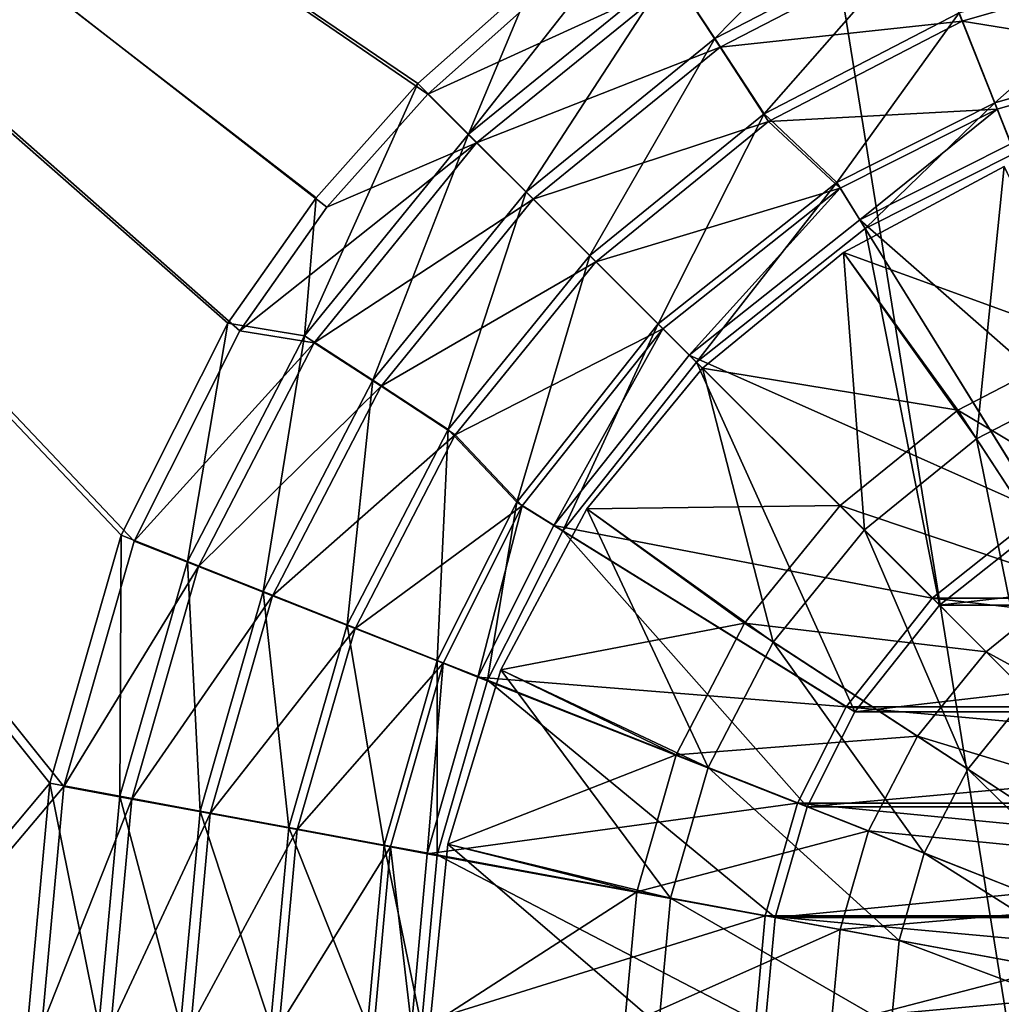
# Model space of a CAD drawing. Header units: metres. Extents: x -1004 to 0, y -808 to 0.
# Tile 34 of 160: x -646 to -541, y -442 to -336. Entities that reach past the tile are written whole.
import ezdxf

# ---------------------------------------------------------------- set-up
doc = ezdxf.new("R2010")
doc.units = ezdxf.units.M

msp = doc.modelspace()

# ---------------------------------------------------------------- linework, layer by layer
at = {"layer": 'None012310'}
for points in [[(-820.791748, -631.100647, 2169.999756), (-641.382935, -418.302765, 2169.999756), (-820.791748, -194.333847, 2169.999756)], [(-641.382935, -418.302765, 2169.999756), (-633.809753, -391.913391, 2169.999756), (-820.791748, -194.333847, 2169.999756)], [(-820.791748, -194.333847, 2169.999756), (-633.809753, -391.913391, 2169.999756), (-622.44812, -369.314484, 2169.999756)], [(-622.44812, -369.314484, 2169.999756), (-613.085571, -355.994965, 2169.999756), (-820.791748, -194.333847, 2169.999756)], [(-613.085571, -355.994965, 2169.999756), (-602.257202, -343.837189, 2169.999756), (-820.791748, -194.333847, 2169.999756)], [(-820.791748, -194.333847, 2169.999756), (-602.257202, -343.837189, 2169.999756), (-590.094788, -332.992767, 2169.999756)], [(-623.733704, -368.474457, 2167.143799), (-635.212952, -391.287018, 2167.143799), (-820.791748, -195.279739, 2167.143799)], [(-635.212952, -391.287018, 2167.143799), (-642.878784, -417.94873, 2167.143799), (-820.791748, -195.279739, 2167.143799)], [(-820.791748, -195.279739, 2167.143799), (-642.878784, -417.94873, 2167.143799), (-820.791748, -630.385498, 2167.143799)], [(-820.791748, -195.279739, 2167.143799), (-591.024231, -331.770416, 2167.143799), (-603.312988, -342.721741, 2167.143799)], [(-603.312988, -342.721741, 2167.143799), (-614.264343, -355.010529, 2167.143799), (-820.791748, -195.279739, 2167.143799)], [(-614.264343, -355.010529, 2167.143799), (-623.733704, -368.474457, 2167.143799), (-820.791748, -195.279739, 2167.143799)], [(-571.412842, -337.872803, 2150.335205), (-576.209534, -330.535919, 2158.308838), (-551.925049, -317.955048, 2158.308838)], [(-548.698425, -326.105316, 2150.335205), (-571.412842, -337.872803, 2150.335205), (-551.925049, -317.955048, 2158.308838)], [(-576.209534, -330.535919, 2158.308838), (-597.888428, -348.146301, 2158.308838), (-577.560303, -322.301056, 2167.143799)], [(-597.888428, -348.146301, 2158.308838), (-591.024231, -331.770416, 2167.143799), (-577.560303, -322.301056, 2167.143799)], [(-575.527283, -331.631378, 2161.194092), (-570.832458, -338.809113, 2153.198975), (-548.30835, -327.135315, 2153.198975)], [(-566.11084, -345.982605, 2143.397217), (-571.412842, -337.872803, 2150.335205), (-548.698425, -326.105316, 2150.335205)], [(-548.30835, -327.135315, 2153.198975), (-570.832458, -338.809113, 2153.198975), (-544.803223, -335.985565, 2146.241211)], [(-545.131897, -335.114227, 2143.397217), (-566.11084, -345.982605, 2143.397217), (-548.698425, -326.105316, 2150.335205)], [(-548.30835, -327.135315, 2153.198975), (-544.803223, -335.985565, 2146.241211), (-523.168457, -329.762878, 2146.241211)], [(-541.301453, -344.787262, 2137.627197), (-545.131897, -335.114227, 2143.397217), (-523.331177, -328.846008, 2143.397217)], [(-521.43866, -339.076294, 2137.627197), (-541.301453, -344.787262, 2137.627197), (-523.331177, -328.846008, 2143.397217)], [(-523.168457, -329.762878, 2146.241211), (-544.803223, -335.985565, 2146.241211), (-521.313354, -339.787689, 2140.483154)], [(-591.690125, -354.344604, 2150.335205), (-597.888428, -348.146301, 2158.308838), (-576.209534, -330.535919, 2158.308838)], [(-571.412842, -337.872803, 2150.335205), (-591.690125, -354.344604, 2150.335205), (-576.209534, -330.535919, 2158.308838)], [(-603.312988, -342.721741, 2167.143799), (-591.024231, -331.770416, 2167.143799), (-597.888428, -348.146301, 2158.308838)], [(-590.094788, -332.992767, 2169.999756), (-602.257202, -343.837189, 2169.999756), (-575.527283, -331.631378, 2161.194092)], [(-575.527283, -331.631378, 2161.194092), (-602.257202, -343.837189, 2169.999756), (-597.004395, -349.086884, 2161.194092)], [(-570.832458, -338.809113, 2153.198975), (-575.527283, -331.631378, 2161.194092), (-597.004395, -349.086884, 2161.194092)], [(-558.303406, -353.343445, 2137.627197), (-566.11084, -345.982605, 2143.397217), (-545.131897, -335.114227, 2143.397217)], [(-541.301453, -344.787262, 2137.627197), (-558.303406, -353.343445, 2137.627197), (-545.131897, -335.114227, 2143.397217)], [(-570.832458, -338.809113, 2153.198975), (-565.621826, -346.775421, 2146.241211), (-544.803223, -335.985565, 2146.241211)], [(-544.803223, -335.985565, 2146.241211), (-565.621826, -346.775421, 2146.241211), (-541.048401, -345.463959, 2140.483154)], [(-544.803223, -335.985565, 2146.241211), (-541.048401, -345.463959, 2140.483154), (-521.313354, -339.787689, 2140.483154)], [(-584.838867, -361.195892, 2143.397217), (-591.690125, -354.344604, 2150.335205), (-571.412842, -337.872803, 2150.335205)], [(-566.11084, -345.982605, 2143.397217), (-584.838867, -361.195892, 2143.397217), (-571.412842, -337.872803, 2150.335205)], [(-590.937866, -355.14978, 2153.198975), (-570.832458, -338.809113, 2153.198975), (-597.004395, -349.086884, 2161.194092)], [(-565.621826, -346.775421, 2146.241211), (-570.832458, -338.809113, 2153.198975), (-590.937866, -355.14978, 2153.198975)], [(-541.301453, -344.787262, 2137.627197), (-521.43866, -339.076294, 2137.627197), (-539.161316, -350.193268, 2137.627197)], [(-541.048401, -345.463959, 2140.483154), (-539.579224, -349.184357, 2140.483154), (-521.313354, -339.787689, 2140.483154)], [(-597.888428, -348.146301, 2158.308838), (-615.498779, -369.825195, 2158.308838), (-603.312988, -342.721741, 2167.143799)], [(-615.498779, -369.825195, 2158.308838), (-614.264343, -355.010529, 2167.143799), (-603.312988, -342.721741, 2167.143799)], [(-602.257202, -343.837189, 2169.999756), (-613.085571, -355.994965, 2169.999756), (-597.004395, -349.086884, 2161.194092)], [(-558.303406, -353.343445, 2137.627197), (-541.301453, -344.787262, 2137.627197), (-555.238403, -358.28421, 2137.627197)], [(-541.301453, -344.787262, 2137.627197), (-539.161316, -350.193268, 2137.627197), (-555.238403, -358.28421, 2137.627197)], [(-577.482239, -368.552521, 2137.627197), (-584.838867, -361.195892, 2143.397217), (-566.11084, -345.982605, 2143.397217)], [(-558.303406, -353.343445, 2137.627197), (-577.482239, -368.552521, 2137.627197), (-566.11084, -345.982605, 2143.397217)], [(-565.621826, -346.775421, 2146.241211), (-557.935303, -353.965118, 2140.483154), (-541.048401, -345.463959, 2140.483154)], [(-557.935303, -353.965118, 2140.483154), (-555.829834, -357.36615, 2140.483154), (-541.048401, -345.463959, 2140.483154)], [(-555.829834, -357.36615, 2140.483154), (-539.579224, -349.184357, 2140.483154), (-541.048401, -345.463959, 2140.483154)], [(-584.204834, -361.878784, 2146.241211), (-565.621826, -346.775421, 2146.241211), (-590.937866, -355.14978, 2153.198975)], [(-557.935303, -353.965118, 2140.483154), (-565.621826, -346.775421, 2146.241211), (-584.204834, -361.878784, 2146.241211)], [(-608.161926, -374.621887, 2150.335205), (-615.498779, -369.825195, 2158.308838), (-597.888428, -348.146301, 2158.308838)], [(-591.690125, -354.344604, 2150.335205), (-608.161926, -374.621887, 2150.335205), (-597.888428, -348.146301, 2158.308838)], [(-597.004395, -349.086884, 2161.194092), (-613.085571, -355.994965, 2169.999756), (-622.44812, -369.314484, 2169.999756)], [(-597.004395, -349.086884, 2161.194092), (-622.44812, -369.314484, 2169.999756), (-614.447083, -370.574341, 2161.194092)], [(-590.937866, -355.14978, 2153.198975), (-597.004395, -349.086884, 2161.194092), (-614.447083, -370.574341, 2161.194092)], [(-539.579224, -349.184357, 2140.483154), (-555.829834, -357.36615, 2140.483154), (-525.972595, -383.537811, 2169.999756)], [(-535.760254, -389.683258, 2167.143799), (-555.238403, -358.28421, 2137.627197), (-539.161316, -350.193268, 2137.627197)], [(-577.482239, -368.552521, 2137.627197), (-558.303406, -353.343445, 2137.627197), (-573.370911, -372.663788, 2137.627197)], [(-558.303406, -353.343445, 2137.627197), (-555.238403, -358.28421, 2137.627197), (-573.370911, -372.663788, 2137.627197)], [(-600.052124, -379.923889, 2143.397217), (-608.161926, -374.621887, 2150.335205), (-591.690125, -354.344604, 2150.335205)], [(-584.838867, -361.195892, 2143.397217), (-600.052124, -379.923889, 2143.397217), (-591.690125, -354.344604, 2150.335205)], [(-576.993774, -369.085602, 2140.483154), (-557.935303, -353.965118, 2140.483154), (-584.204834, -361.878784, 2146.241211)], [(-576.993774, -369.085602, 2140.483154), (-574.170776, -371.919464, 2140.483154), (-557.935303, -353.965118, 2140.483154)], [(-574.170776, -371.919464, 2140.483154), (-555.829834, -357.36615, 2140.483154), (-557.935303, -353.965118, 2140.483154)], [(-623.733704, -368.474457, 2167.143799), (-614.264343, -355.010529, 2167.143799), (-615.498779, -369.825195, 2158.308838)], [(-607.266602, -375.264893, 2153.198975), (-590.937866, -355.14978, 2153.198975), (-614.447083, -370.574341, 2161.194092)], [(-584.204834, -361.878784, 2146.241211), (-590.937866, -355.14978, 2153.198975), (-607.266602, -375.264893, 2153.198975)], [(-555.829834, -357.36615, 2140.483154), (-574.170776, -371.919464, 2140.483154), (-536.345947, -388.761688, 2169.999756)], [(-555.829834, -357.36615, 2140.483154), (-536.345947, -388.761688, 2169.999756), (-525.972595, -383.537811, 2169.999756)], [(-547.243347, -398.791382, 2167.143799), (-573.370911, -372.663788, 2137.627197), (-555.238403, -358.28421, 2137.627197)], [(-535.760254, -389.683258, 2167.143799), (-547.243347, -398.791382, 2167.143799), (-555.238403, -358.28421, 2137.627197)], [(-599.297119, -380.470764, 2146.241211), (-584.204834, -361.878784, 2146.241211), (-607.266602, -375.264893, 2153.198975)], [(-592.691284, -387.731354, 2137.627197), (-600.052124, -379.923889, 2143.397217), (-584.838867, -361.195892, 2143.397217)], [(-576.993774, -369.085602, 2140.483154), (-584.204834, -361.878784, 2146.241211), (-599.297119, -380.470764, 2146.241211)], [(-577.482239, -368.552521, 2137.627197), (-592.691284, -387.731354, 2137.627197), (-584.838867, -361.195892, 2143.397217)], [(-628.079712, -394.10968, 2158.308838), (-635.212952, -391.287018, 2167.143799), (-623.733704, -368.474457, 2167.143799)], [(-622.44812, -369.314484, 2169.999756), (-633.809753, -391.913391, 2169.999756), (-614.447083, -370.574341, 2161.194092)], [(-615.498779, -369.825195, 2158.308838), (-628.079712, -394.10968, 2158.308838), (-623.733704, -368.474457, 2167.143799)], [(-592.091797, -388.135132, 2140.483154), (-576.993774, -369.085602, 2140.483154), (-599.297119, -380.470764, 2146.241211)], [(-592.691284, -387.731354, 2137.627197), (-577.482239, -368.552521, 2137.627197), (-587.750549, -390.796326, 2137.627197)], [(-592.091797, -388.135132, 2140.483154), (-588.696167, -390.249329, 2140.483154), (-576.993774, -369.085602, 2140.483154)], [(-588.696167, -390.249329, 2140.483154), (-574.170776, -371.919464, 2140.483154), (-576.993774, -369.085602, 2140.483154)], [(-577.482239, -368.552521, 2137.627197), (-573.370911, -372.663788, 2137.627197), (-587.750549, -390.796326, 2137.627197)], [(-619.929443, -397.336304, 2150.335205), (-628.079712, -394.10968, 2158.308838), (-615.498779, -369.825195, 2158.308838)], [(-608.161926, -374.621887, 2150.335205), (-619.929443, -397.336304, 2150.335205), (-615.498779, -369.825195, 2158.308838)], [(-614.447083, -370.574341, 2161.194092), (-633.809753, -391.913391, 2169.999756), (-626.903015, -394.642639, 2161.194092)], [(-607.266602, -375.264893, 2153.198975), (-614.447083, -370.574341, 2161.194092), (-626.903015, -394.642639, 2161.194092)], [(-574.170776, -371.919464, 2140.483154), (-588.696167, -390.249329, 2140.483154), (-548.033142, -398.036957, 2169.999756)], [(-556.351501, -410.274506, 2167.143799), (-587.750549, -390.796326, 2137.627197), (-573.370911, -372.663788, 2137.627197)], [(-574.170776, -371.919464, 2140.483154), (-548.033142, -398.036957, 2169.999756), (-536.345947, -388.761688, 2169.999756)], [(-547.243347, -398.791382, 2167.143799), (-556.351501, -410.274506, 2167.143799), (-573.370911, -372.663788, 2137.627197)], [(-610.920532, -400.902832, 2143.397217), (-619.929443, -397.336304, 2150.335205), (-608.161926, -374.621887, 2150.335205)], [(-600.052124, -379.923889, 2143.397217), (-610.920532, -400.902832, 2143.397217), (-608.161926, -374.621887, 2150.335205)], [(-618.926941, -397.79599, 2153.198975), (-607.266602, -375.264893, 2153.198975), (-626.903015, -394.642639, 2161.194092)], [(-599.297119, -380.470764, 2146.241211), (-607.266602, -375.264893, 2153.198975), (-618.926941, -397.79599, 2153.198975)], [(-601.247498, -404.733307, 2137.627197), (-610.920532, -400.902832, 2143.397217), (-600.052124, -379.923889, 2143.397217)], [(-592.691284, -387.731354, 2137.627197), (-601.247498, -404.733307, 2137.627197), (-600.052124, -379.923889, 2143.397217)], [(-610.074585, -401.295807, 2146.241211), (-599.297119, -380.470764, 2146.241211), (-618.926941, -397.79599, 2153.198975)], [(-592.091797, -388.135132, 2140.483154), (-599.297119, -380.470764, 2146.241211), (-610.074585, -401.295807, 2146.241211)], [(-600.593994, -405.044983, 2140.483154), (-592.091797, -388.135132, 2140.483154), (-610.074585, -401.295807, 2146.241211)], [(-601.247498, -404.733307, 2137.627197), (-592.691284, -387.731354, 2137.627197), (-595.841492, -406.873444, 2137.627197)], [(-600.593994, -405.044983, 2140.483154), (-596.879211, -406.528473, 2140.483154), (-592.091797, -388.135132, 2140.483154)], [(-596.879211, -406.528473, 2140.483154), (-588.696167, -390.249329, 2140.483154), (-592.091797, -388.135132, 2140.483154)], [(-592.691284, -387.731354, 2137.627197), (-587.750549, -390.796326, 2137.627197), (-595.841492, -406.873444, 2137.627197)], [(-536.345947, -388.761688, 2169.999756), (-548.033142, -398.036957, 2169.999756), (-456.00415, -398.036957, 2169.999756)], [(-588.696167, -390.249329, 2140.483154), (-596.879211, -406.528473, 2140.483154), (-557.29071, -409.717224, 2169.999756)], [(-588.696167, -390.249329, 2140.483154), (-557.29071, -409.717224, 2169.999756), (-548.033142, -398.036957, 2169.999756)], [(-468.277069, -389.683258, 2167.143799), (-547.243347, -398.791382, 2167.143799), (-535.760254, -389.683258, 2167.143799)], [(-468.277069, -389.683258, 2167.143799), (-456.793945, -398.791382, 2167.143799), (-547.243347, -398.791382, 2167.143799)], [(-635.335571, -419.345459, 2158.308838), (-642.878784, -417.94873, 2167.143799), (-635.212952, -391.287018, 2167.143799)], [(-628.079712, -394.10968, 2158.308838), (-635.335571, -419.345459, 2158.308838), (-635.212952, -391.287018, 2167.143799)], [(-561.485718, -420.474213, 2167.143799), (-595.841492, -406.873444, 2137.627197), (-587.750549, -390.796326, 2137.627197)], [(-556.351501, -410.274506, 2167.143799), (-561.485718, -420.474213, 2167.143799), (-587.750549, -390.796326, 2137.627197)], [(-633.809753, -391.913391, 2169.999756), (-641.382935, -418.302765, 2169.999756), (-626.903015, -394.642639, 2161.194092)], [(-626.903015, -394.642639, 2161.194092), (-641.382935, -418.302765, 2169.999756), (-634.079956, -419.651031, 2161.194092)], [(-626.716187, -420.940521, 2150.335205), (-635.335571, -419.345459, 2158.308838), (-628.079712, -394.10968, 2158.308838)], [(-618.926941, -397.79599, 2153.198975), (-626.903015, -394.642639, 2161.194092), (-634.079956, -419.651031, 2161.194092)], [(-619.929443, -397.336304, 2150.335205), (-626.716187, -420.940521, 2150.335205), (-628.079712, -394.10968, 2158.308838)], [(-625.645508, -421.207153, 2153.198975), (-618.926941, -397.79599, 2153.198975), (-634.079956, -419.651031, 2161.194092)], [(-617.188721, -422.703583, 2143.397217), (-626.716187, -420.940521, 2150.335205), (-619.929443, -397.336304, 2150.335205)], [(-610.074585, -401.295807, 2146.241211), (-618.926941, -397.79599, 2153.198975), (-625.645508, -421.207153, 2153.198975)], [(-610.920532, -400.902832, 2143.397217), (-617.188721, -422.703583, 2143.397217), (-619.929443, -397.336304, 2150.335205)], [(-548.033142, -398.036957, 2169.999756), (-557.29071, -409.717224, 2169.999756), (-446.746582, -409.717224, 2169.999756)], [(-548.033142, -398.036957, 2169.999756), (-446.746582, -409.717224, 2169.999756), (-456.00415, -398.036957, 2169.999756)], [(-456.793945, -398.791382, 2167.143799), (-556.351501, -410.274506, 2167.143799), (-547.243347, -398.791382, 2167.143799)], [(-456.793945, -398.791382, 2167.143799), (-447.685822, -410.274506, 2167.143799), (-556.351501, -410.274506, 2167.143799)], [(-606.958435, -424.596069, 2137.627197), (-617.188721, -422.703583, 2143.397217), (-610.920532, -400.902832, 2143.397217)], [(-601.247498, -404.733307, 2137.627197), (-606.958435, -424.596069, 2137.627197), (-610.920532, -400.902832, 2143.397217)], [(-616.284424, -422.934265, 2146.241211), (-610.074585, -401.295807, 2146.241211), (-625.645508, -421.207153, 2153.198975)], [(-600.593994, -405.044983, 2140.483154), (-610.074585, -401.295807, 2146.241211), (-616.284424, -422.934265, 2146.241211)], [(-606.258545, -424.783356, 2140.483154), (-600.593994, -405.044983, 2140.483154), (-616.284424, -422.934265, 2146.241211)], [(-606.958435, -424.596069, 2137.627197), (-601.247498, -404.733307, 2137.627197), (-601.241272, -425.654083, 2137.627197)], [(-606.258545, -424.783356, 2140.483154), (-602.32782, -425.524811, 2140.483154), (-600.593994, -405.044983, 2140.483154)], [(-602.32782, -425.524811, 2140.483154), (-596.879211, -406.528473, 2140.483154), (-600.593994, -405.044983, 2140.483154)], [(-601.247498, -404.733307, 2137.627197), (-595.841492, -406.873444, 2137.627197), (-601.241272, -425.654083, 2137.627197)], [(-596.879211, -406.528473, 2140.483154), (-602.32782, -425.524811, 2140.483154), (-562.51532, -420.108612, 2169.999756)], [(-596.879211, -406.528473, 2140.483154), (-562.51532, -420.108612, 2169.999756), (-557.29071, -409.717224, 2169.999756)], [(-564.908264, -432.377838, 2167.143799), (-601.241272, -425.654083, 2137.627197), (-595.841492, -406.873444, 2137.627197)], [(-561.485718, -420.474213, 2167.143799), (-564.908264, -432.377838, 2167.143799), (-595.841492, -406.873444, 2137.627197)], [(-557.29071, -409.717224, 2169.999756), (-562.51532, -420.108612, 2169.999756), (-441.522003, -420.108612, 2169.999756)], [(-557.29071, -409.717224, 2169.999756), (-441.522003, -420.108612, 2169.999756), (-446.746582, -409.717224, 2169.999756)], [(-447.685822, -410.274506, 2167.143799), (-561.485718, -420.474213, 2167.143799), (-556.351501, -410.274506, 2167.143799)], [(-447.685822, -410.274506, 2167.143799), (-442.551605, -420.474213, 2167.143799), (-561.485718, -420.474213, 2167.143799)], [(-642.878784, -417.94873, 2167.143799), (-645.270447, -444.016083, 2167.143799), (-820.791748, -630.385498, 2167.143799)], [(-637.598999, -444.016083, 2158.308838), (-645.270447, -444.016083, 2167.143799), (-642.878784, -417.94873, 2167.143799)], [(-635.335571, -419.345459, 2158.308838), (-637.598999, -444.016083, 2158.308838), (-642.878784, -417.94873, 2167.143799)], [(-643.735229, -444.059662, 2169.999756), (-641.382935, -418.302765, 2169.999756), (-820.791748, -631.100647, 2169.999756)], [(-641.382935, -418.302765, 2169.999756), (-643.735229, -444.059662, 2169.999756), (-634.079956, -419.651031, 2161.194092)], [(-634.079956, -419.651031, 2161.194092), (-643.735229, -444.059662, 2169.999756), (-636.308777, -444.096008, 2161.194092)], [(-628.833313, -444.016083, 2150.335205), (-637.598999, -444.016083, 2158.308838), (-635.335571, -419.345459, 2158.308838)], [(-625.645508, -421.207153, 2153.198975), (-634.079956, -419.651031, 2161.194092), (-636.308777, -444.096008, 2161.194092)], [(-626.716187, -420.940521, 2150.335205), (-628.833313, -444.016083, 2150.335205), (-635.335571, -419.345459, 2158.308838)], [(-602.32782, -425.524811, 2140.483154), (-565.990112, -432.223419, 2169.999756), (-562.51532, -420.108612, 2169.999756)], [(-562.51532, -420.108612, 2169.999756), (-565.990112, -432.223419, 2169.999756), (-438.047211, -432.223419, 2169.999756)], [(-562.51532, -420.108612, 2169.999756), (-438.047211, -432.223419, 2169.999756), (-441.522003, -420.108612, 2169.999756)], [(-627.731995, -444.090912, 2153.198975), (-625.645508, -421.207153, 2153.198975), (-636.308777, -444.096008, 2161.194092)], [(-619.144104, -444.016083, 2143.397217), (-628.833313, -444.016083, 2150.335205), (-626.716187, -420.940521, 2150.335205)], [(-616.284424, -422.934265, 2146.241211), (-625.645508, -421.207153, 2153.198975), (-627.731995, -444.090912, 2153.198975)], [(-617.188721, -422.703583, 2143.397217), (-619.144104, -444.016083, 2143.397217), (-626.716187, -420.940521, 2150.335205)], [(-442.551605, -420.474213, 2167.143799), (-564.908264, -432.377838, 2167.143799), (-561.485718, -420.474213, 2167.143799)], [(-442.551605, -420.474213, 2167.143799), (-439.129059, -432.377838, 2167.143799), (-564.908264, -432.377838, 2167.143799)], [(-618.212891, -444.085236, 2146.241211), (-616.284424, -422.934265, 2146.241211), (-627.731995, -444.090912, 2153.198975)], [(-608.740234, -444.016083, 2137.627197), (-619.144104, -444.016083, 2143.397217), (-617.188721, -422.703583, 2143.397217)], [(-606.258545, -424.783356, 2140.483154), (-616.284424, -422.934265, 2146.241211), (-618.212891, -444.085236, 2146.241211)], [(-606.958435, -424.596069, 2137.627197), (-608.740234, -444.016083, 2137.627197), (-617.188721, -422.703583, 2143.397217)], [(-608.017944, -444.048767, 2140.483154), (-606.258545, -424.783356, 2140.483154), (-618.212891, -444.085236, 2146.241211)], [(-608.740234, -444.016083, 2137.627197), (-606.958435, -424.596069, 2137.627197), (-602.926025, -444.016083, 2137.627197)], [(-608.017944, -444.048767, 2140.483154), (-604.017944, -444.056702, 2140.483154), (-606.258545, -424.783356, 2140.483154)], [(-606.958435, -424.596069, 2137.627197), (-601.241272, -425.654083, 2137.627197), (-602.926025, -444.016083, 2137.627197)], [(-604.017944, -444.056702, 2140.483154), (-602.32782, -425.524811, 2140.483154), (-606.258545, -424.783356, 2140.483154)], [(-602.32782, -425.524811, 2140.483154), (-604.017944, -444.056702, 2140.483154), (-565.990112, -432.223419, 2169.999756)], [(-565.976074, -444.016083, 2167.143799), (-602.926025, -444.016083, 2137.627197), (-601.241272, -425.654083, 2137.627197)], [(-564.908264, -432.377838, 2167.143799), (-565.976074, -444.016083, 2167.143799), (-601.241272, -425.654083, 2137.627197)], [(-604.017944, -444.056702, 2140.483154), (-567.067993, -444.042145, 2169.999756), (-565.990112, -432.223419, 2169.999756)], [(-565.990112, -432.223419, 2169.999756), (-567.067993, -444.042145, 2169.999756), (-436.96933, -444.042145, 2169.999756)], [(-565.990112, -432.223419, 2169.999756), (-436.96933, -444.042145, 2169.999756), (-438.047211, -432.223419, 2169.999756)], [(-439.129059, -432.377838, 2167.143799), (-565.976074, -444.016083, 2167.143799), (-564.908264, -432.377838, 2167.143799)], [(-439.129059, -432.377838, 2167.143799), (-438.061249, -444.016083, 2167.143799), (-565.976074, -444.016083, 2167.143799)]]:
    msp.add_3dface(points, dxfattribs=at)
at = {"layer": 'None012319'}
for points in [[(-540.286987, -351.628143, 2136.719971), (-557.575684, -360.86911, 2136.719971), (-531.127197, -370.48941, 2147.430664)], [(-540.286987, -351.628143, 2134.872559), (-557.575684, -360.86911, 2134.872559), (-540.286987, -351.628143, 2136.719971)], [(-557.575684, -360.86911, 2134.872559), (-557.575684, -360.86911, 2136.719971), (-540.286987, -351.628143, 2136.719971)], [(-557.575684, -360.86911, 2134.872559), (-540.286987, -351.628143, 2134.872559), (-543.272583, -380.915344, 2129.237549)], [(-543.272583, -380.915344, 2129.237549), (-540.286987, -351.628143, 2134.872559), (-529.769165, -373.919739, 2129.237549)], [(-557.575684, -360.86911, 2136.719971), (-572.729309, -373.30542, 2136.719971), (-545.291443, -377.827362, 2147.430664)], [(-557.575684, -360.86911, 2134.872559), (-572.729309, -373.30542, 2134.872559), (-557.575684, -360.86911, 2136.719971)], [(-572.729309, -373.30542, 2134.872559), (-572.729309, -373.30542, 2136.719971), (-557.575684, -360.86911, 2136.719971)], [(-572.729309, -373.30542, 2134.872559), (-557.575684, -360.86911, 2134.872559), (-555.327148, -390.707611, 2129.237549)], [(-557.575684, -360.86911, 2136.719971), (-545.291443, -377.827362, 2147.430664), (-531.127197, -370.48941, 2147.430664)], [(-555.327148, -390.707611, 2129.237549), (-557.575684, -360.86911, 2134.872559), (-543.272583, -380.915344, 2129.237549)], [(-531.127197, -370.48941, 2147.430664), (-545.291443, -377.827362, 2147.430664), (-522.951233, -391.141418, 2155.620361)], [(-572.729309, -373.30542, 2136.719971), (-585.165588, -388.459076, 2136.719971), (-557.935913, -388.098816, 2147.430664)], [(-572.729309, -373.30542, 2134.872559), (-585.165588, -388.459076, 2134.872559), (-572.729309, -373.30542, 2136.719971)], [(-585.165588, -388.459076, 2134.872559), (-585.165588, -388.459076, 2136.719971), (-572.729309, -373.30542, 2136.719971)], [(-585.165588, -388.459076, 2134.872559), (-572.729309, -373.30542, 2134.872559), (-565.119385, -402.762177, 2129.237549)], [(-572.729309, -373.30542, 2136.719971), (-557.935913, -388.098816, 2147.430664), (-545.291443, -377.827362, 2147.430664)], [(-565.119385, -402.762177, 2129.237549), (-572.729309, -373.30542, 2134.872559), (-555.327148, -390.707611, 2129.237549)], [(-529.769165, -373.919739, 2129.237549), (-529.606934, -401.817841, 2125.187256), (-543.272583, -380.915344, 2129.237549)], [(-545.291443, -377.827362, 2147.430664), (-557.935913, -388.098816, 2147.430664), (-533.137085, -396.418304, 2155.620361)], [(-545.291443, -377.827362, 2147.430664), (-533.137085, -396.418304, 2155.620361), (-522.951233, -391.141418, 2155.620361)], [(-543.272583, -380.915344, 2129.237549), (-537.668396, -408.366364, 2125.187256), (-555.327148, -390.707611, 2129.237549)], [(-529.606934, -401.817841, 2125.187256), (-537.668396, -408.366364, 2125.187256), (-543.272583, -380.915344, 2129.237549)], [(-585.165588, -388.459076, 2136.719971), (-594.406616, -405.747742, 2136.719971), (-568.207397, -400.743317, 2147.430664)], [(-585.165588, -388.459076, 2134.872559), (-594.406616, -405.747742, 2134.872559), (-585.165588, -388.459076, 2136.719971)], [(-594.406616, -405.747742, 2134.872559), (-594.406616, -405.747742, 2136.719971), (-585.165588, -388.459076, 2136.719971)], [(-594.406616, -405.747742, 2134.872559), (-585.165588, -388.459076, 2134.872559), (-572.11499, -416.265594, 2129.237549)], [(-585.165588, -388.459076, 2136.719971), (-568.207397, -400.743317, 2147.430664), (-557.935913, -388.098816, 2147.430664)], [(-572.11499, -416.265594, 2129.237549), (-585.165588, -388.459076, 2134.872559), (-565.119385, -402.762177, 2129.237549)], [(-557.935913, -388.098816, 2147.430664), (-568.207397, -400.743317, 2147.430664), (-542.22998, -403.804749, 2155.620361)], [(-557.935913, -388.098816, 2147.430664), (-542.22998, -403.804749, 2155.620361), (-533.137085, -396.418304, 2155.620361)], [(-544.216919, -416.427765, 2125.187256), (-565.119385, -402.762177, 2129.237549), (-555.327148, -390.707611, 2129.237549)], [(-537.668396, -408.366364, 2125.187256), (-544.216919, -416.427765, 2125.187256), (-555.327148, -390.707611, 2129.237549)], [(-533.137085, -396.418304, 2155.620361), (-542.22998, -403.804749, 2155.620361), (-520.532593, -415.697723, 2161.084473)], [(-568.207397, -400.743317, 2147.430664), (-594.406616, -405.747742, 2136.719971), (-575.545349, -414.907532, 2147.430664)], [(-549.616455, -412.897675, 2155.620361), (-568.207397, -400.743317, 2147.430664), (-575.545349, -414.907532, 2147.430664)], [(-542.22998, -403.804749, 2155.620361), (-568.207397, -400.743317, 2147.430664), (-549.616455, -412.897675, 2155.620361)], [(-572.11499, -416.265594, 2129.237549), (-565.119385, -402.762177, 2129.237549), (-548.895142, -425.458099, 2125.187256)], [(-565.119385, -402.762177, 2129.237549), (-544.216919, -416.427765, 2125.187256), (-548.895142, -425.458099, 2125.187256)], [(-525.942444, -420.092285, 2161.084473), (-542.22998, -403.804749, 2155.620361), (-549.616455, -412.897675, 2155.620361)], [(-520.532593, -415.697723, 2161.084473), (-542.22998, -403.804749, 2155.620361), (-525.942444, -420.092285, 2161.084473)], [(-575.545349, -414.907532, 2147.430664), (-594.406616, -405.747742, 2136.719971), (-600.097168, -424.50705, 2136.719971)], [(-594.406616, -405.747742, 2134.872559), (-600.097168, -424.50705, 2134.872559), (-594.406616, -405.747742, 2136.719971)], [(-600.097168, -424.50705, 2134.872559), (-600.097168, -424.50705, 2136.719971), (-594.406616, -405.747742, 2136.719971)], [(-600.097168, -424.50705, 2134.872559), (-594.406616, -405.747742, 2134.872559), (-576.149658, -430.297974, 2129.237549)], [(-576.149658, -430.297974, 2129.237549), (-594.406616, -405.747742, 2134.872559), (-572.11499, -416.265594, 2129.237549)], [(-523.139648, -430.207642, 2122.751709), (-544.216919, -416.427765, 2125.187256), (-537.668396, -408.366364, 2125.187256)], [(-554.893311, -423.083496, 2155.620361), (-549.616455, -412.897675, 2155.620361), (-575.545349, -414.907532, 2147.430664)], [(-530.337036, -425.502136, 2161.084473), (-549.616455, -412.897675, 2155.620361), (-554.893311, -423.083496, 2155.620361)], [(-530.337036, -425.502136, 2161.084473), (-525.942444, -420.092285, 2161.084473), (-549.616455, -412.897675, 2155.620361)], [(-575.545349, -414.907532, 2147.430664), (-600.097168, -424.50705, 2136.719971), (-579.777405, -429.626648, 2147.430664)], [(-575.545349, -414.907532, 2147.430664), (-579.777405, -429.626648, 2147.430664), (-554.893311, -423.083496, 2155.620361)], [(-551.593323, -434.842163, 2125.187256), (-576.149658, -430.297974, 2129.237549), (-572.11499, -416.265594, 2129.237549)], [(-548.895142, -425.458099, 2125.187256), (-551.593323, -434.842163, 2125.187256), (-572.11499, -416.265594, 2129.237549)], [(-548.895142, -425.458099, 2125.187256), (-544.216919, -416.427765, 2125.187256), (-525.481201, -434.727478, 2122.751709)], [(-544.216919, -416.427765, 2125.187256), (-523.139648, -430.207642, 2122.751709), (-525.481201, -434.727478, 2122.751709)], [(-579.777405, -429.626648, 2147.430664), (-557.936707, -433.668304, 2155.620361), (-554.893311, -423.083496, 2155.620361)], [(-554.893311, -423.083496, 2155.620361), (-557.936707, -433.668304, 2155.620361), (-533.476501, -431.562195, 2161.084473)], [(-533.476501, -431.562195, 2161.084473), (-530.337036, -425.502136, 2161.084473), (-554.893311, -423.083496, 2155.620361)], [(-600.097168, -424.50705, 2136.719971), (-602.018677, -444.016083, 2136.719971), (-579.777405, -429.626648, 2147.430664)], [(-600.097168, -424.50705, 2134.872559), (-602.018677, -444.016083, 2134.872559), (-600.097168, -424.50705, 2136.719971)], [(-602.018677, -444.016083, 2134.872559), (-602.018677, -444.016083, 2136.719971), (-600.097168, -424.50705, 2136.719971)], [(-577.408264, -444.016083, 2129.237549), (-602.018677, -444.016083, 2134.872559), (-600.097168, -424.50705, 2134.872559)], [(-577.408264, -444.016083, 2129.237549), (-600.097168, -424.50705, 2134.872559), (-576.149658, -430.297974, 2129.237549)], [(-526.831665, -439.424377, 2122.751709), (-551.593323, -434.842163, 2125.187256), (-548.895142, -425.458099, 2125.187256)], [(-525.481201, -434.727478, 2122.751709), (-526.831665, -439.424377, 2122.751709), (-548.895142, -425.458099, 2125.187256)], [(-579.777405, -429.626648, 2147.430664), (-602.018677, -444.016083, 2136.719971), (-581.097595, -444.016083, 2147.430664)], [(-579.777405, -429.626648, 2147.430664), (-581.097595, -444.016083, 2147.430664), (-557.936707, -433.668304, 2155.620361)], [(-577.408264, -444.016083, 2129.237549), (-576.149658, -430.297974, 2129.237549), (-552.434998, -444.016083, 2125.187256)], [(-576.149658, -430.297974, 2129.237549), (-551.593323, -434.842163, 2125.187256), (-552.434998, -444.016083, 2125.187256)], [(-557.936707, -433.668304, 2155.620361), (-535.28717, -437.85968, 2161.084473), (-533.476501, -431.562195, 2161.084473)], [(-581.097595, -444.016083, 2147.430664), (-558.886108, -444.016083, 2155.620361), (-557.936707, -433.668304, 2155.620361)], [(-557.936707, -433.668304, 2155.620361), (-558.886108, -444.016083, 2155.620361), (-535.28717, -437.85968, 2161.084473)], [(-552.434998, -444.016083, 2125.187256), (-551.593323, -434.842163, 2125.187256), (-527.25293, -444.016083, 2122.751709)], [(-551.593323, -434.842163, 2125.187256), (-526.831665, -439.424377, 2122.751709), (-527.25293, -444.016083, 2122.751709)], [(-535.28717, -437.85968, 2161.084473), (-558.886108, -444.016083, 2155.620361), (-535.85199, -444.016083, 2161.084473)]]:
    msp.add_3dface(points, dxfattribs=at)
at = {"layer": 'None012349'}
for points in [[(-787.024658, -763.271118, 90), (-994.037292, -10, 90), (-533.424561, -638.481384, 90)], [(-994.037292, -10, 90), (-526.238708, -632.856445, 90), (-533.424561, -638.481384, 90)], [(-10, -10, 90), (-502.018646, -625.846375, 90), (-994.037292, -10, 90)], [(-502.018646, -625.846375, 90), (-510.034576, -626.560547, 90), (-994.037292, -10, 90)], [(-994.037292, -10, 90), (-510.034576, -626.560547, 90), (-518.256042, -628.853394, 90)], [(-518.256042, -628.853394, 90), (-526.238708, -632.856445, 90), (-994.037292, -10, 90)], [(-940.709534, -322.106171, 114.400673), (-513.875122, -606.131226, 109.443001), (-598.695557, -78.099586, 118.659828)], [(-598.695557, -78.099586, 118.659828), (-513.875122, -606.131226, 109.443001), (-502.018616, -79.224953, 118.640182)], [(-940.709534, -322.106171, 114.400673), (-941.270813, -397.57312, 113.083397), (-513.875122, -606.131226, 109.443001)], [(-941.270813, -397.57312, 113.083397), (-526.001953, -609.617432, 109.382149), (-513.875122, -606.131226, 109.443001)], [(-941.270813, -397.57312, 113.083397), (-940.077576, -471.62793, 111.790764), (-526.001953, -609.617432, 109.382149)]]:
    msp.add_3dface(points, dxfattribs=at)

doc.saveas('drawing.dxf')
